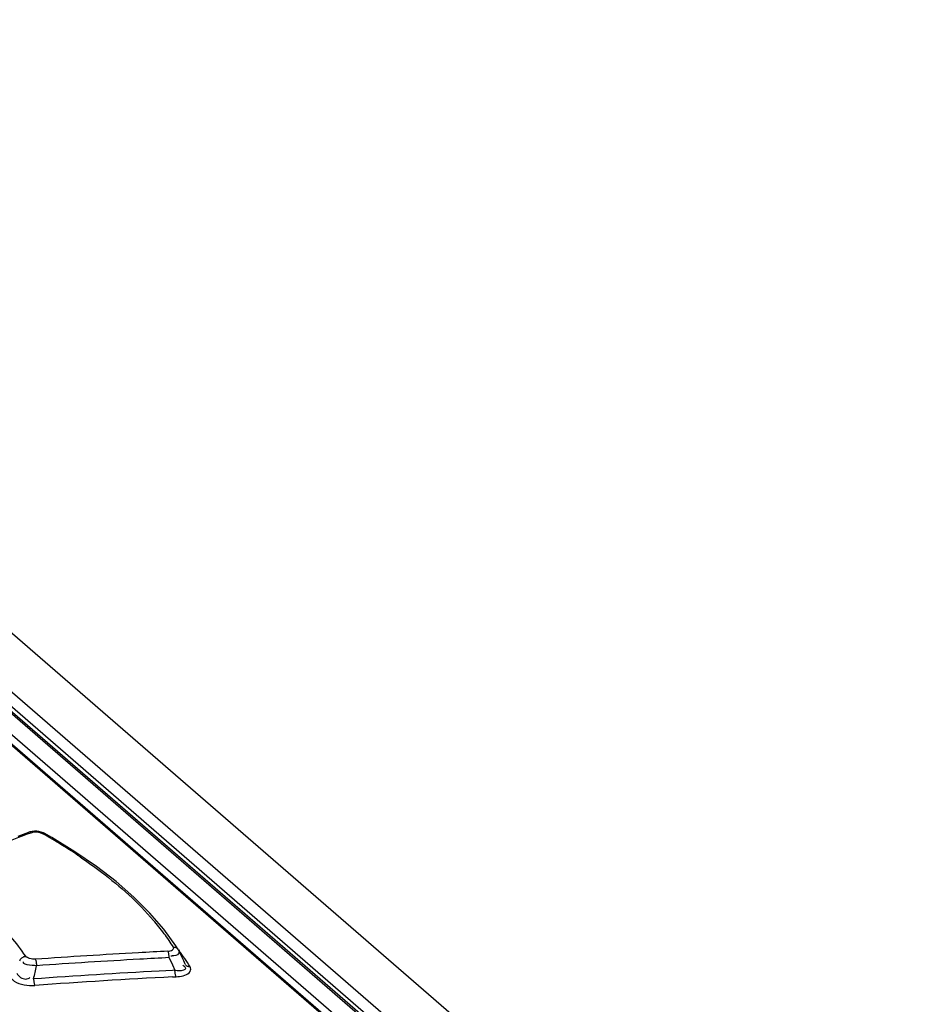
# Model space of a CAD drawing. Header units: inches. Extents: x 0 to 117, y 0 to 83.
# Tile 48 of 59: x 99.427 to 100.274, y 29.534 to 30.464. Entities that reach past the tile are written whole.
import ezdxf

# ---------------------------------------------------------------- set-up
doc = ezdxf.new("R2010")
doc.units = ezdxf.units.IN
doc.header["$LTSCALE"] = 6.431102
doc.header["$MEASUREMENT"] = 0
doc.layers.get('0').update_dxf_attribs({"linetype": 'CONTINUOUS'})

msp = doc.modelspace()

# ---------------------------------------------------------------- linework, layer by layer
at = {"color": 7, "linetype": 'CONTINUOUS'}
for p, q in [((98.7502, 30.46424), (104.68056, 25.3284)), ((98.67652, 30.45822), (99.98041, 29.32902)), ((99.9522, 29.34658), (98.67927, 30.44897)), ((99.95547, 29.34578), (98.68253, 30.44818)), ((99.92934, 29.34664), (98.66412, 30.44236)), ((98.71259, 30.44097), (99.99084, 29.33397)), ((98.66273, 30.43367), (99.91568, 29.34858)), ((98.66492, 30.43314), (99.91787, 29.34806)), ((99.43504, 29.69625), (99.42518, 29.69242)), ((99.43545, 29.69512), (99.43766, 29.69597)), ((99.44066, 29.69736), (99.43849, 29.69715)), ((99.45058, 29.69516), (99.45056, 29.69517)), ((99.45721, 29.69136), (99.45056, 29.69516)), ((99.47907, 29.67795), (99.45721, 29.69136)), ((99.56317, 29.6047), (99.54991, 29.62002)), ((99.57454, 29.58914), (99.56317, 29.6047)), ((99.57677, 29.58569), (99.57454, 29.58914)), ((99.57913, 29.58068), (99.57708, 29.5851)), ((99.58186, 29.57479), (99.57913, 29.58068)), ((99.56809, 29.57785), (99.57121, 29.57112)), ((99.57121, 29.57112), (99.57358, 29.56599)), ((99.58196, 29.56995), (99.5809, 29.5706)), ((99.58321, 29.57186), (99.58186, 29.57479)), ((99.5712, 29.56587), (99.55874, 29.56522)), ((99.57358, 29.56599), (99.5712, 29.56587)), ((99.58708, 29.56367), (99.58801, 29.56492)), ((99.57113, 29.55967), (99.57471, 29.55985))]:
    msp.add_line(p, q, dxfattribs=at)
for points in [[(99.43849, 29.69715), (99.43643, 29.69671), (99.43502, 29.69624)], [(99.43766, 29.69597), (99.43709, 29.69623), (99.43652, 29.69638), (99.43595, 29.69642), (99.43542, 29.69636), (99.43504, 29.69625)], [(99.45058, 29.69516), (99.44917, 29.69585), (99.44718, 29.69657), (99.44505, 29.69706), (99.44286, 29.69733), (99.44066, 29.69736)], [(99.45056, 29.69517), (99.45016, 29.69534), (99.44971, 29.69545), (99.44921, 29.69547), (99.44869, 29.6954), (99.44817, 29.69525)], [(99.54991, 29.62002), (99.53482, 29.63505), (99.51795, 29.64974), (99.49935, 29.66406), (99.47907, 29.67795)], [(99.42679, 29.5749), (99.42712, 29.57563), (99.42755, 29.57633), (99.42809, 29.57698), (99.42869, 29.57756), (99.42934, 29.57805), (99.43007, 29.57847), (99.43085, 29.57881), (99.43166, 29.57905), (99.43246, 29.57918)], [(99.56809, 29.57785), (99.56807, 29.57865), (99.56802, 29.57946), (99.56794, 29.58026), (99.56784, 29.58102), (99.56771, 29.58172), (99.56756, 29.58239), (99.56738, 29.58302), (99.56718, 29.58355), (99.56696, 29.58399)], [(99.57228, 29.58777), (99.57297, 29.58777), (99.57365, 29.5877), (99.5743, 29.58754), (99.57491, 29.58731), (99.57546, 29.58701), (99.57596, 29.58664), (99.57641, 29.58619), (99.57678, 29.58569)], [(99.44153, 29.57632), (99.44173, 29.5759), (99.44193, 29.57539), (99.44211, 29.57479), (99.44227, 29.57414), (99.44241, 29.57344), (99.44253, 29.57268), (99.44263, 29.57186), (99.4427, 29.57103), (99.44273, 29.5702)], [(99.58801, 29.56918), (99.58732, 29.56918), (99.58664, 29.56926), (99.58598, 29.56942), (99.58538, 29.56965), (99.58483, 29.56995), (99.58433, 29.57033), (99.58388, 29.57078), (99.58348, 29.57132)], [(99.57471, 29.55985), (99.5745, 29.56027), (99.57431, 29.56078), (99.57413, 29.56138), (99.57397, 29.56203), (99.57384, 29.56273), (99.57373, 29.5635), (99.57365, 29.56432), (99.5736, 29.56516), (99.57358, 29.56599)], [(99.43996, 29.55777), (99.44, 29.55698), (99.44006, 29.55618), (99.44015, 29.55538), (99.44027, 29.55462), (99.4404, 29.55392), (99.44056, 29.55325), (99.44075, 29.55263), (99.44095, 29.55209), (99.44116, 29.55165)]]:
    msp.add_lwpolyline(points, dxfattribs=at)
for centre, radius, start, end in [((100.94888, 25.78773), 4.19024, 111.17254, 111.73954), ((99.17552, 29.21232), 0.55458, 58.33109, 60.55203), ((99.20459, 29.25939), 0.49926, 55.96294, 58.33433), ((99.37249, 29.45741), 0.23862, 36.85599, 40.73341), ((99.39518, 29.4744), 0.21027, 32.62341, 36.85921), ((99.89252, 23.23043), 6.3619, 93.184474, 94.065071), ((99.89061, 23.26402), 6.32825, 92.931537, 93.184058), ((99.57036, 29.60165), 0.02215, 268.00666, 271.25243), ((99.40609, 29.45596), 0.21427, 31.8978, 36.94846), ((95.3305, 30.47915), 4.21148, 347.36281, 347.53605), ((99.89295, 23.22534), 6.36082, 93.178636, 94.058798), ((99.89116, 23.2567), 6.32941, 92.925753, 93.178145), ((99.89585, 23.23627), 6.33792, 93.048974, 94.124852), ((99.89604, 23.23449), 6.33351, 92.940551, 94.118561)]:
    msp.add_arc(centre, radius, start, end, dxfattribs=at)
for points in [[(99.43766, 29.69597), (99.44093, 29.69724), (99.44511, 29.69697), (99.44817, 29.69525)], [(99.44273, 29.5702), (99.43851, 29.57038), (99.42743, 29.57123), (99.43062, 29.574)], [(99.57471, 29.55985), (99.57901, 29.56017), (99.58408, 29.56057), (99.58708, 29.56367)]]:
    msp.add_open_spline(points, degree=3, dxfattribs=at)
for points, knots in [([(99.48404, 29.67311), (99.49088, 29.66849), (99.51575, 29.6507), (99.53875, 29.63006), (99.55331, 29.61312)], [0, 0, 0, 0, 0.269851, 1, 1, 1, 1]), ([(99.43246, 29.57918), (99.42821, 29.58564), (99.40674, 29.61333), (99.37819, 29.6348), (99.35494, 29.6489)], [0, 0, 0, 0, 0.221295, 1, 1, 1, 1]), ([(99.44153, 29.57632), (99.43973, 29.57622), (99.43659, 29.57682), (99.4333, 29.57804), (99.43246, 29.57918)], [0, 0, 0, 0, 0.559703, 1, 1, 1, 1]), ([(99.56696, 29.58399), (99.56847, 29.58407), (99.57083, 29.58425), (99.57275, 29.58703), (99.57228, 29.58777)], [0, 0, 0, 0, 0.632185, 1, 1, 1, 1]), ([(99.57708, 29.58512), (99.57773, 29.58418), (99.57739, 29.57987), (99.57303, 29.57956), (99.57085, 29.57951)], [0, 0, 0, 0, 0.343232, 1, 1, 1, 1]), ([(99.57358, 29.56599), (99.57632, 29.5657), (99.5794, 29.56514), (99.58488, 29.56755), (99.58278, 29.56939), (99.58196, 29.56995)], [0, 0, 0, 0, 0.608602, 0.78122, 1, 1, 1, 1]), ([(99.42413, 29.56313), (99.42557, 29.56011), (99.43068, 29.55638), (99.43541, 29.55833), (99.43654, 29.55919)], [0, 0, 0, 0, 0.70239, 1, 1, 1, 1]), ([(99.58801, 29.56492), (99.58837, 29.56556), (99.58881, 29.56704), (99.58837, 29.56854), (99.58801, 29.56918)], [0, 0, 0, 0, 0.497769, 1, 1, 1, 1]), ([(99.41846, 29.55888), (99.41933, 29.55767), (99.42544, 29.55204), (99.43453, 29.55129), (99.44116, 29.55165)], [0, 0, 0, 0, 0.183425, 1, 1, 1, 1])]:
    msp.add_open_spline(points, degree=3, knots=knots, dxfattribs=at)

doc.saveas('drawing.dxf')
